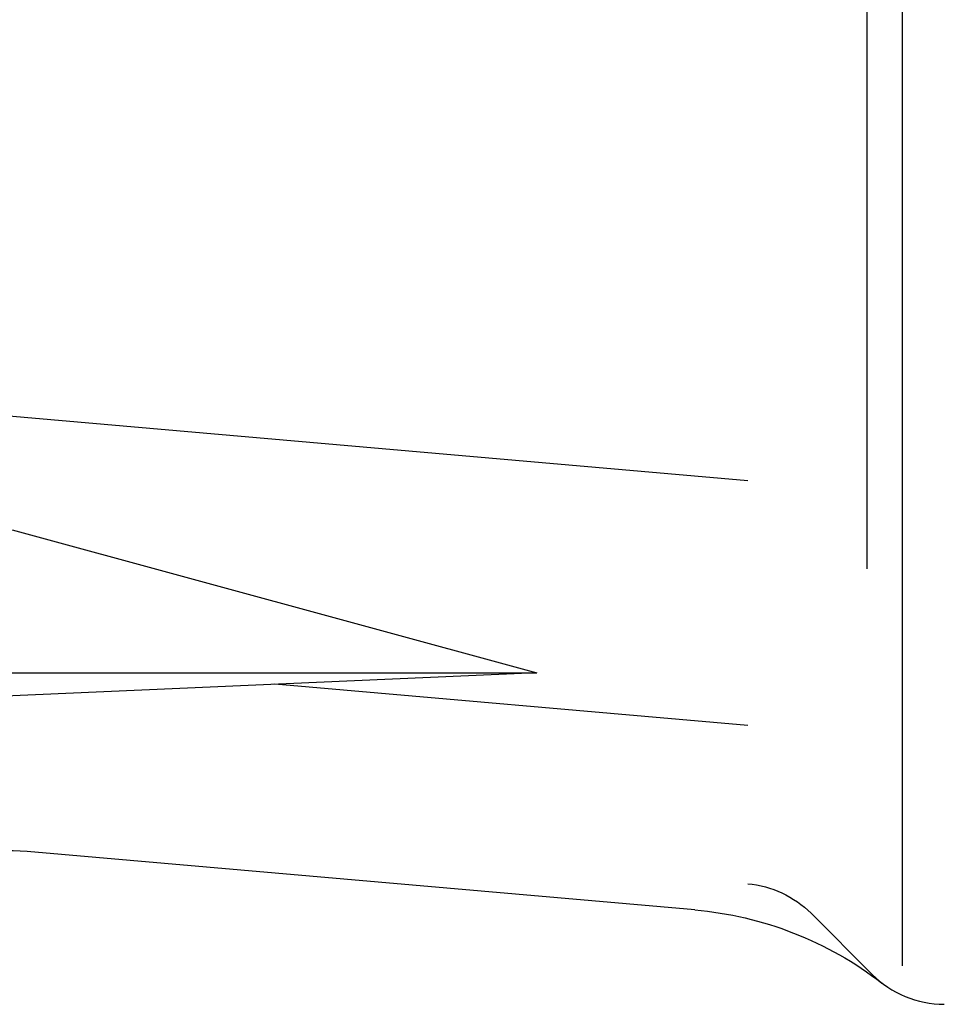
# Model space of a CAD drawing. Extents: x 634 to 2541, y 521 to 1479.
# Tile 4 of 12: x 994 to 1085, y 888 to 985. Entities that reach past the tile are written whole.
import ezdxf

# ---------------------------------------------------------------- set-up
doc = ezdxf.new("R2010")
doc.units = 0
doc.header["$LTSCALE"] = 10
doc.layers.get('0').update_dxf_attribs({"linetype": 'CONTINUOUS'})

msp = doc.modelspace()

# ---------------------------------------------------------------- linework, layer by layer
at = {"linetype": 'CONTINUOUS'}
for p, q in [((1080.858, 1107.818), (1080.858, 892.264)), ((1080.858, 1107.818), (1080.858, 892.264)), ((1077.401, 1079.673), (1077.401, 931.19)), ((1065.74, 939.81), (951.551, 949.8)), ((1065.74, 939.81), (951.551, 949.8)), ((993.645, 935.001), (1045.055, 921.001)), ((993.645, 935.001), (1045.055, 921.001)), ((847.89, 921.001), (1045.055, 921.001)), ((847.89, 921.001), (1045.055, 921.001)), ((1045.055, 921.001), (932.061, 916.001)), ((1045.055, 921.001), (932.061, 916.001)), ((1065.74, 915.81), (1019.393, 919.865)), ((1065.74, 915.81), (1019.393, 919.865)), ((1060.543, 897.753), (995.141, 903.475)), ((1060.543, 897.753), (995.141, 903.475)), ((1071.939, 897.419), (1077.929, 891.429)), ((1071.939, 897.419), (1077.929, 891.429))]:
    msp.add_line(p, q, dxfattribs=at)
for centre, radius, start, end in [((993.398, 883.551, 0), 20, 85, 146.7681), ((993.398, 883.551, 0), 20, 85, 146.7681), ((1085, 898.5, 0), 10, 225, 270), ((1085, 898.5, 0), 10, 225, 270)]:
    msp.add_arc(centre, radius, start, end, dxfattribs=at)
at = {"linetype": 'CONTINUOUS', "extrusion": (-3.34186e-24, -7.16665e-24, -1)}
msp.add_arc((-1064.868, 890.348, 0), 10, 95, 135, dxfattribs=at)
at = {"linetype": 'CONTINUOUS', "extrusion": (-4.5543e-26, -1.11957e-23, -1)}
msp.add_arc((-1057.493, 862.887, 0), 35, 95, 127.683, dxfattribs=at)
msp.add_arc((-1057.493, 862.887, 0), 35, 95, 127.683, dxfattribs=at)

doc.saveas('drawing.dxf')
